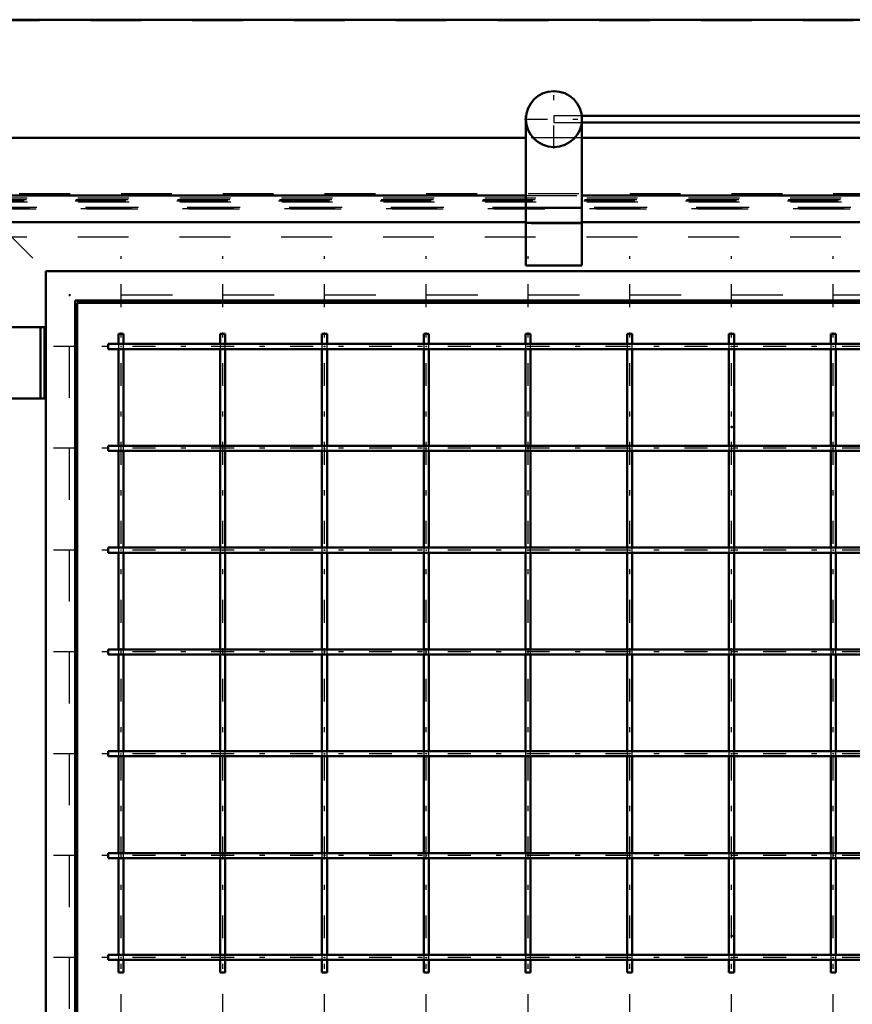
# Model space of a CAD drawing. Header units: millimetres. Extents: x 0 to 420, y 0 to 297.
# Tile 17 of 52: x 106 to 123, y 188 to 207. Entities that reach past the tile are written whole.
import ezdxf

# ---------------------------------------------------------------- set-up
doc = ezdxf.new("R2010")
doc.units = ezdxf.units.MM
doc.linetypes.add('Center', pattern=[1.5, 0.45, -0.5, 0.05, -0.5])
doc.linetypes.add('Dashed', pattern=[2, 1, -1])
for name, color, linetype, lineweight in [('2d ConnectionPoints', 7, 'Continuous', 50), ('AM_0', 7, 'Continuous', 50), ('AM_4', 3, 'Continuous', 25), ('AM_7', 7, 'Center', 25), ('AM_9', 6, 'Dashed', 25)]:
    doc.layers.add(name, color=color, linetype=linetype, lineweight=lineweight)

# ---------------------------------------------------------------- blocks, each defined once
blk = doc.blocks.new('86_FGS300150180135U_0_in_150180C2125Y2N4N_300Op0__1203')
at = {"layer": 'AM_0'}
for p, q in [((116.21, 205.106), (116.207, 205.106)), ((116.207, 205.106), (116.207, 202.17)), ((117.307, 204.979), (117.307, 202.17)), ((117.307, 203.303), (116.207, 203.303)), ((117.307, 203.003), (116.207, 203.003)), ((117.307, 202.17), (116.207, 202.17))]:
    blk.add_line(p, q, dxfattribs=at)
blk.add_circle((116.757, 205.043), 0.55, dxfattribs=at)
at = {"layer": 'AM_7'}
for p, q in [((116.757, 204.465), (116.757, 205.62)), ((116.179, 205.043), (117.334, 205.043))]:
    blk.add_line(p, q, dxfattribs=at)
at = {"layer": 'AM_9'}
for p, q in [((117.307, 205.106), (117.307, 204.979)), ((117.307, 203.286), (116.207, 203.286)), ((117.307, 202.986), (116.207, 202.986))]:
    blk.add_line(p, q, dxfattribs=at)
blk = doc.blocks.new('91_Flat_Glass_Skylight_300150180_13_0_in_150180C2125Y2N4N_300Op0__1203')
at = {"layer": 'AM_0'}
for p, q in [((136.169, 205.106), (117.303, 205.106)), ((117.303, 204.979), (136.168, 204.979))]:
    blk.add_line(p, q, dxfattribs=at)
at = {"layer": 'AM_9'}
for p, q in [((116.757, 205.106), (116.757, 204.979)), ((117.303, 205.106), (116.757, 205.106)), ((116.757, 204.979), (117.303, 204.979))]:
    blk.add_line(p, q, dxfattribs=at)
blk = doc.blocks.new('98_FGS300150180259U_0_in_150180C2125Y2N4N_300Op0__1203')
at = {"layer": 'AM_0'}
for p, q in [((108.198, 200.826), (108.198, 200.626)), ((108.198, 200.826), (108.298, 200.826)), ((108.298, 200.626), (108.298, 200.826)), ((110.198, 200.826), (110.198, 200.626)), ((110.198, 200.826), (110.298, 200.826)), ((110.298, 200.626), (110.298, 200.826)), ((112.198, 200.826), (112.198, 200.626)), ((112.198, 200.826), (112.298, 200.826)), ((112.298, 200.626), (112.298, 200.826)), ((114.198, 200.826), (114.198, 200.626)), ((114.198, 200.826), (114.298, 200.826)), ((114.298, 200.626), (114.298, 200.826)), ((116.198, 200.826), (116.198, 200.626)), ((116.198, 200.826), (116.298, 200.826)), ((116.298, 200.626), (116.298, 200.826)), ((118.198, 200.826), (118.198, 200.626)), ((118.198, 200.826), (118.298, 200.826)), ((118.298, 200.626), (118.298, 200.826)), ((120.198, 200.826), (120.198, 200.626)), ((120.198, 200.826), (120.298, 200.826)), ((120.298, 200.626), (120.298, 200.826)), ((122.198, 200.826), (122.198, 200.626)), ((122.198, 200.826), (122.298, 200.826)), ((122.298, 200.626), (122.298, 200.826)), ((132.498, 200.626), (107.998, 200.626)), ((107.998, 200.526), (107.998, 200.626)), ((107.998, 200.526), (132.498, 200.526)), ((108.198, 200.526), (108.198, 198.626)), ((108.298, 198.626), (108.298, 200.526)), ((110.198, 200.526), (110.198, 198.626)), ((110.298, 198.626), (110.298, 200.526)), ((112.198, 200.526), (112.198, 198.626)), ((112.298, 198.626), (112.298, 200.526)), ((114.198, 200.526), (114.198, 198.626)), ((114.298, 198.626), (114.298, 200.526)), ((116.198, 200.526), (116.198, 198.626)), ((116.298, 198.626), (116.298, 200.526)), ((118.198, 200.526), (118.198, 198.626)), ((118.298, 198.626), (118.298, 200.526)), ((120.198, 200.526), (120.198, 198.626)), ((120.298, 198.626), (120.298, 200.526)), ((122.198, 200.526), (122.198, 198.626)), ((122.298, 198.626), (122.298, 200.526)), ((132.498, 198.626), (107.998, 198.626)), ((107.998, 198.526), (107.998, 198.626)), ((107.998, 198.526), (132.498, 198.526)), ((108.198, 198.526), (108.198, 196.626)), ((108.298, 196.626), (108.298, 198.526)), ((110.198, 198.526), (110.198, 196.626)), ((110.298, 196.626), (110.298, 198.526)), ((112.198, 198.526), (112.198, 196.626)), ((112.298, 196.626), (112.298, 198.526)), ((114.198, 198.526), (114.198, 196.626)), ((114.298, 196.626), (114.298, 198.526)), ((116.198, 198.526), (116.198, 196.626)), ((116.298, 196.626), (116.298, 198.526)), ((118.198, 198.526), (118.198, 196.626)), ((118.298, 196.626), (118.298, 198.526)), ((120.198, 198.526), (120.198, 196.626)), ((120.298, 196.626), (120.298, 198.526)), ((122.198, 198.526), (122.198, 196.626)), ((122.298, 196.626), (122.298, 198.526)), ((132.498, 196.626), (107.998, 196.626)), ((107.998, 196.526), (107.998, 196.626)), ((107.998, 196.526), (132.498, 196.526)), ((108.198, 196.526), (108.198, 194.626)), ((108.298, 194.626), (108.298, 196.526)), ((110.198, 196.526), (110.198, 194.626)), ((110.298, 194.626), (110.298, 196.526)), ((112.198, 196.526), (112.198, 194.626)), ((112.298, 194.626), (112.298, 196.526)), ((114.198, 196.526), (114.198, 194.626)), ((114.298, 194.626), (114.298, 196.526)), ((116.198, 196.526), (116.198, 194.626)), ((116.298, 194.626), (116.298, 196.526)), ((118.198, 196.526), (118.198, 194.626)), ((118.298, 194.626), (118.298, 196.526)), ((120.198, 196.526), (120.198, 194.626)), ((120.298, 194.626), (120.298, 196.526)), ((122.198, 196.526), (122.198, 194.626)), ((122.298, 194.626), (122.298, 196.526)), ((132.498, 194.626), (107.998, 194.626)), ((107.998, 194.526), (107.998, 194.626)), ((107.998, 194.526), (132.498, 194.526)), ((108.198, 194.526), (108.198, 192.626)), ((108.298, 192.626), (108.298, 194.526)), ((110.198, 194.526), (110.198, 192.626)), ((110.298, 192.626), (110.298, 194.526)), ((112.198, 194.526), (112.198, 192.626)), ((112.298, 192.626), (112.298, 194.526)), ((114.198, 194.526), (114.198, 192.626)), ((114.298, 192.626), (114.298, 194.526)), ((116.198, 194.526), (116.198, 192.626)), ((116.298, 192.626), (116.298, 194.526)), ((118.198, 194.526), (118.198, 192.626)), ((118.298, 192.626), (118.298, 194.526)), ((120.198, 194.526), (120.198, 192.626)), ((120.298, 192.626), (120.298, 194.526)), ((122.198, 194.526), (122.198, 192.626)), ((122.298, 192.626), (122.298, 194.526)), ((132.498, 192.626), (107.998, 192.626)), ((107.998, 192.526), (107.998, 192.626)), ((107.998, 192.526), (132.498, 192.526)), ((108.198, 192.526), (108.198, 190.626)), ((108.298, 190.626), (108.298, 192.526)), ((110.198, 192.526), (110.198, 190.626)), ((110.298, 190.626), (110.298, 192.526)), ((112.198, 192.526), (112.198, 190.626)), ((112.298, 190.626), (112.298, 192.526)), ((114.198, 192.526), (114.198, 190.626)), ((114.298, 190.626), (114.298, 192.526)), ((116.198, 192.526), (116.198, 190.626)), ((116.298, 190.626), (116.298, 192.526)), ((118.198, 192.526), (118.198, 190.626)), ((118.298, 190.626), (118.298, 192.526)), ((120.198, 192.526), (120.198, 190.626)), ((120.298, 190.626), (120.298, 192.526)), ((122.198, 192.526), (122.198, 190.626)), ((122.298, 190.626), (122.298, 192.526)), ((132.498, 190.626), (107.998, 190.626)), ((107.998, 190.526), (107.998, 190.626)), ((107.998, 190.526), (132.498, 190.526)), ((108.198, 190.526), (108.198, 188.626)), ((108.298, 188.626), (108.298, 190.526)), ((110.198, 190.526), (110.198, 188.626)), ((110.298, 188.626), (110.298, 190.526)), ((112.198, 190.526), (112.198, 188.626)), ((112.298, 188.626), (112.298, 190.526)), ((114.198, 190.526), (114.198, 188.626)), ((114.298, 188.626), (114.298, 190.526)), ((116.198, 190.526), (116.198, 188.626)), ((116.298, 188.626), (116.298, 190.526)), ((118.198, 190.526), (118.198, 188.626)), ((118.298, 188.626), (118.298, 190.526)), ((120.198, 190.526), (120.198, 188.626)), ((120.298, 188.626), (120.298, 190.526)), ((122.198, 190.526), (122.198, 188.626)), ((122.298, 188.626), (122.298, 190.526)), ((132.498, 188.626), (107.998, 188.626)), ((107.998, 188.526), (107.998, 188.626)), ((107.998, 188.526), (132.498, 188.526)), ((108.198, 188.526), (108.198, 188.276)), ((108.298, 188.276), (108.298, 188.526)), ((110.198, 188.526), (110.198, 188.276)), ((110.298, 188.276), (110.298, 188.526)), ((112.198, 188.526), (112.198, 188.276)), ((112.298, 188.276), (112.298, 188.526)), ((114.198, 188.526), (114.198, 188.276)), ((114.298, 188.276), (114.298, 188.526)), ((116.198, 188.526), (116.198, 188.276)), ((116.298, 188.276), (116.298, 188.526)), ((118.198, 188.526), (118.198, 188.276)), ((118.298, 188.276), (118.298, 188.526)), ((120.198, 188.526), (120.198, 188.276)), ((120.298, 188.276), (120.298, 188.526)), ((122.198, 188.526), (122.198, 188.276)), ((122.298, 188.276), (122.298, 188.526)), ((108.198, 188.276), (108.298, 188.276)), ((110.198, 188.276), (110.298, 188.276)), ((112.198, 188.276), (112.298, 188.276)), ((114.198, 188.276), (114.298, 188.276)), ((116.198, 188.276), (116.298, 188.276)), ((118.198, 188.276), (118.298, 188.276)), ((120.198, 188.276), (120.298, 188.276)), ((122.198, 188.276), (122.298, 188.276))]:
    blk.add_line(p, q, dxfattribs=at)
at = {"layer": 'AM_7'}
for p, q in [((108.248, 168.801), (108.248, 202.351)), ((110.248, 168.801), (110.248, 202.351)), ((112.248, 168.801), (112.248, 202.351)), ((114.248, 168.801), (114.248, 202.351)), ((116.248, 168.801), (116.248, 202.351)), ((118.248, 168.801), (118.248, 202.351)), ((120.248, 168.801), (120.248, 202.351)), ((122.248, 168.801), (122.248, 202.351)), ((133.723, 200.576), (106.773, 200.576)), ((133.723, 198.576), (106.773, 198.576)), ((133.723, 196.576), (106.773, 196.576)), ((133.723, 194.576), (106.773, 194.576)), ((133.723, 192.576), (106.773, 192.576)), ((133.723, 190.576), (106.773, 190.576)), ((133.723, 188.576), (106.773, 188.576))]:
    blk.add_line(p, q, dxfattribs=at)
at = {"layer": 'AM_9'}
for p, q in [((108.198, 200.626), (108.198, 200.526)), ((108.298, 200.526), (108.298, 200.626)), ((110.198, 200.626), (110.198, 200.526)), ((110.298, 200.526), (110.298, 200.626)), ((112.198, 200.626), (112.198, 200.526)), ((112.298, 200.526), (112.298, 200.626)), ((114.198, 200.626), (114.198, 200.526)), ((114.298, 200.526), (114.298, 200.626)), ((116.198, 200.626), (116.198, 200.526)), ((116.298, 200.526), (116.298, 200.626)), ((118.198, 200.626), (118.198, 200.526)), ((118.298, 200.526), (118.298, 200.626)), ((120.198, 200.626), (120.198, 200.526)), ((120.298, 200.526), (120.298, 200.626)), ((122.198, 200.626), (122.198, 200.526)), ((122.298, 200.526), (122.298, 200.626)), ((108.198, 198.626), (108.198, 198.526)), ((108.298, 198.526), (108.298, 198.626)), ((110.198, 198.626), (110.198, 198.526)), ((110.298, 198.526), (110.298, 198.626)), ((112.198, 198.626), (112.198, 198.526)), ((112.298, 198.526), (112.298, 198.626)), ((114.198, 198.626), (114.198, 198.526)), ((114.298, 198.526), (114.298, 198.626)), ((116.198, 198.626), (116.198, 198.526)), ((116.298, 198.526), (116.298, 198.626)), ((118.198, 198.626), (118.198, 198.526)), ((118.298, 198.526), (118.298, 198.626)), ((120.198, 198.626), (120.198, 198.526)), ((120.298, 198.526), (120.298, 198.626)), ((122.198, 198.626), (122.198, 198.526)), ((122.298, 198.526), (122.298, 198.626)), ((108.198, 196.626), (108.198, 196.526)), ((108.298, 196.526), (108.298, 196.626)), ((110.198, 196.626), (110.198, 196.526)), ((110.298, 196.526), (110.298, 196.626)), ((112.198, 196.626), (112.198, 196.526)), ((112.298, 196.526), (112.298, 196.626)), ((114.198, 196.626), (114.198, 196.526)), ((114.298, 196.526), (114.298, 196.626)), ((116.198, 196.626), (116.198, 196.526)), ((116.298, 196.526), (116.298, 196.626)), ((118.198, 196.626), (118.198, 196.526)), ((118.298, 196.526), (118.298, 196.626)), ((120.198, 196.626), (120.198, 196.526)), ((120.298, 196.526), (120.298, 196.626)), ((122.198, 196.626), (122.198, 196.526)), ((122.298, 196.526), (122.298, 196.626)), ((108.198, 194.626), (108.198, 194.526)), ((108.298, 194.526), (108.298, 194.626)), ((110.198, 194.626), (110.198, 194.526)), ((110.298, 194.526), (110.298, 194.626)), ((112.198, 194.626), (112.198, 194.526)), ((112.298, 194.526), (112.298, 194.626)), ((114.198, 194.626), (114.198, 194.526)), ((114.298, 194.526), (114.298, 194.626)), ((116.198, 194.626), (116.198, 194.526)), ((116.298, 194.526), (116.298, 194.626)), ((118.198, 194.626), (118.198, 194.526)), ((118.298, 194.526), (118.298, 194.626)), ((120.198, 194.626), (120.198, 194.526)), ((120.298, 194.526), (120.298, 194.626)), ((122.198, 194.626), (122.198, 194.526)), ((122.298, 194.526), (122.298, 194.626)), ((108.198, 192.626), (108.198, 192.526)), ((108.298, 192.526), (108.298, 192.626)), ((110.198, 192.626), (110.198, 192.526)), ((110.298, 192.526), (110.298, 192.626)), ((112.198, 192.626), (112.198, 192.526)), ((112.298, 192.526), (112.298, 192.626)), ((114.198, 192.626), (114.198, 192.526)), ((114.298, 192.526), (114.298, 192.626)), ((116.198, 192.626), (116.198, 192.526)), ((116.298, 192.526), (116.298, 192.626)), ((118.198, 192.626), (118.198, 192.526)), ((118.298, 192.526), (118.298, 192.626)), ((120.198, 192.626), (120.198, 192.526)), ((120.298, 192.526), (120.298, 192.626)), ((122.198, 192.626), (122.198, 192.526)), ((122.298, 192.526), (122.298, 192.626)), ((108.198, 190.626), (108.198, 190.526)), ((108.298, 190.526), (108.298, 190.626)), ((110.198, 190.626), (110.198, 190.526)), ((110.298, 190.526), (110.298, 190.626)), ((112.198, 190.626), (112.198, 190.526)), ((112.298, 190.526), (112.298, 190.626)), ((114.198, 190.626), (114.198, 190.526)), ((114.298, 190.526), (114.298, 190.626)), ((116.198, 190.626), (116.198, 190.526)), ((116.298, 190.526), (116.298, 190.626)), ((118.198, 190.626), (118.198, 190.526)), ((118.298, 190.526), (118.298, 190.626)), ((120.198, 190.626), (120.198, 190.526)), ((120.298, 190.526), (120.298, 190.626)), ((122.198, 190.626), (122.198, 190.526)), ((122.298, 190.526), (122.298, 190.626)), ((108.198, 188.626), (108.198, 188.526)), ((108.298, 188.526), (108.298, 188.626)), ((110.198, 188.626), (110.198, 188.526)), ((110.298, 188.526), (110.298, 188.626)), ((112.198, 188.626), (112.198, 188.526)), ((112.298, 188.526), (112.298, 188.626)), ((114.198, 188.626), (114.198, 188.526)), ((114.298, 188.526), (114.298, 188.626)), ((116.198, 188.626), (116.198, 188.526)), ((116.298, 188.526), (116.298, 188.626)), ((118.198, 188.626), (118.198, 188.526)), ((118.298, 188.526), (118.298, 188.626)), ((120.198, 188.626), (120.198, 188.526)), ((120.298, 188.526), (120.298, 188.626)), ((122.198, 188.626), (122.198, 188.526)), ((122.298, 188.526), (122.298, 188.626))]:
    blk.add_line(p, q, dxfattribs=at)
for points in [[(108.248, 200.582), (108.246, 200.582), (108.244, 200.581), (108.243, 200.579), (108.242, 200.577), (108.242, 200.575), (108.242, 200.573), (108.244, 200.571), (108.245, 200.57), (108.247, 200.57), (108.249, 200.57), (108.251, 200.571), (108.253, 200.572), (108.254, 200.574), (108.254, 200.576), (108.254, 200.578), (108.253, 200.58), (108.251, 200.581), (108.249, 200.582), (108.248, 200.582)], [(110.242, 200.576), (110.242, 200.578), (110.243, 200.58), (110.245, 200.581), (110.247, 200.582), (110.249, 200.582), (110.251, 200.582), (110.252, 200.58), (110.254, 200.579), (110.254, 200.577), (110.254, 200.575), (110.253, 200.573), (110.252, 200.571), (110.25, 200.57), (110.248, 200.57), (110.246, 200.57), (110.244, 200.571), (110.243, 200.573), (110.242, 200.575), (110.242, 200.576)], [(112.242, 200.576), (112.242, 200.578), (112.243, 200.58), (112.245, 200.581), (112.247, 200.582), (112.249, 200.582), (112.251, 200.582), (112.252, 200.58), (112.254, 200.579), (112.254, 200.577), (112.254, 200.575), (112.253, 200.573), (112.252, 200.571), (112.25, 200.57), (112.248, 200.57), (112.246, 200.57), (112.244, 200.571), (112.243, 200.573), (112.242, 200.575), (112.242, 200.576)], [(114.242, 200.576), (114.242, 200.578), (114.243, 200.58), (114.245, 200.581), (114.247, 200.582), (114.249, 200.582), (114.251, 200.582), (114.252, 200.58), (114.254, 200.579), (114.254, 200.577), (114.254, 200.575), (114.253, 200.573), (114.252, 200.571), (114.25, 200.57), (114.248, 200.57), (114.246, 200.57), (114.244, 200.571), (114.243, 200.573), (114.242, 200.575), (114.242, 200.576)], [(116.242, 200.576), (116.242, 200.578), (116.243, 200.58), (116.245, 200.581), (116.247, 200.582), (116.249, 200.582), (116.251, 200.582), (116.252, 200.58), (116.254, 200.579), (116.254, 200.577), (116.254, 200.575), (116.253, 200.573), (116.252, 200.571), (116.25, 200.57), (116.248, 200.57), (116.246, 200.57), (116.244, 200.571), (116.243, 200.573), (116.242, 200.575), (116.242, 200.576)], [(118.242, 200.576), (118.242, 200.578), (118.243, 200.58), (118.245, 200.581), (118.247, 200.582), (118.249, 200.582), (118.251, 200.582), (118.252, 200.58), (118.254, 200.579), (118.254, 200.577), (118.254, 200.575), (118.253, 200.573), (118.252, 200.571), (118.25, 200.57), (118.248, 200.57), (118.246, 200.57), (118.244, 200.571), (118.243, 200.573), (118.242, 200.575), (118.242, 200.576)], [(120.242, 200.576), (120.242, 200.578), (120.243, 200.58), (120.245, 200.581), (120.247, 200.582), (120.249, 200.582), (120.251, 200.582), (120.252, 200.58), (120.254, 200.579), (120.254, 200.577), (120.254, 200.575), (120.253, 200.573), (120.252, 200.571), (120.25, 200.57), (120.248, 200.57), (120.246, 200.57), (120.244, 200.571), (120.243, 200.573), (120.242, 200.575), (120.242, 200.576)], [(122.242, 200.576), (122.242, 200.578), (122.243, 200.58), (122.245, 200.581), (122.247, 200.582), (122.249, 200.582), (122.251, 200.582), (122.252, 200.58), (122.254, 200.579), (122.254, 200.577), (122.254, 200.575), (122.253, 200.573), (122.252, 200.571), (122.25, 200.57), (122.248, 200.57), (122.246, 200.57), (122.244, 200.571), (122.243, 200.573), (122.242, 200.575), (122.242, 200.576)], [(108.248, 198.582), (108.246, 198.582), (108.244, 198.581), (108.243, 198.579), (108.242, 198.577), (108.242, 198.575), (108.242, 198.573), (108.244, 198.571), (108.245, 198.57), (108.247, 198.57), (108.249, 198.57), (108.251, 198.571), (108.253, 198.572), (108.254, 198.574), (108.254, 198.576), (108.254, 198.578), (108.253, 198.58), (108.251, 198.581), (108.249, 198.582), (108.248, 198.582)], [(110.242, 198.576), (110.242, 198.578), (110.243, 198.58), (110.245, 198.581), (110.247, 198.582), (110.249, 198.582), (110.251, 198.582), (110.252, 198.58), (110.254, 198.579), (110.254, 198.577), (110.254, 198.575), (110.253, 198.573), (110.252, 198.571), (110.25, 198.57), (110.248, 198.57), (110.246, 198.57), (110.244, 198.571), (110.243, 198.573), (110.242, 198.575), (110.242, 198.576)], [(112.242, 198.576), (112.242, 198.578), (112.243, 198.58), (112.245, 198.581), (112.247, 198.582), (112.249, 198.582), (112.251, 198.582), (112.252, 198.58), (112.254, 198.579), (112.254, 198.577), (112.254, 198.575), (112.253, 198.573), (112.252, 198.571), (112.25, 198.57), (112.248, 198.57), (112.246, 198.57), (112.244, 198.571), (112.243, 198.573), (112.242, 198.575), (112.242, 198.576)], [(114.242, 198.576), (114.242, 198.578), (114.243, 198.58), (114.245, 198.581), (114.247, 198.582), (114.249, 198.582), (114.251, 198.582), (114.252, 198.58), (114.254, 198.579), (114.254, 198.577), (114.254, 198.575), (114.253, 198.573), (114.252, 198.571), (114.25, 198.57), (114.248, 198.57), (114.246, 198.57), (114.244, 198.571), (114.243, 198.573), (114.242, 198.575), (114.242, 198.576)], [(116.242, 198.576), (116.242, 198.578), (116.243, 198.58), (116.245, 198.581), (116.247, 198.582), (116.249, 198.582), (116.251, 198.582), (116.252, 198.58), (116.254, 198.579), (116.254, 198.577), (116.254, 198.575), (116.253, 198.573), (116.252, 198.571), (116.25, 198.57), (116.248, 198.57), (116.246, 198.57), (116.244, 198.571), (116.243, 198.573), (116.242, 198.575), (116.242, 198.576)], [(118.242, 198.576), (118.242, 198.578), (118.243, 198.58), (118.245, 198.581), (118.247, 198.582), (118.249, 198.582), (118.251, 198.582), (118.252, 198.58), (118.254, 198.579), (118.254, 198.577), (118.254, 198.575), (118.253, 198.573), (118.252, 198.571), (118.25, 198.57), (118.248, 198.57), (118.246, 198.57), (118.244, 198.571), (118.243, 198.573), (118.242, 198.575), (118.242, 198.576)], [(120.242, 198.576), (120.242, 198.578), (120.243, 198.58), (120.245, 198.581), (120.247, 198.582), (120.249, 198.582), (120.251, 198.582), (120.252, 198.58), (120.254, 198.579), (120.254, 198.577), (120.254, 198.575), (120.253, 198.573), (120.252, 198.571), (120.25, 198.57), (120.248, 198.57), (120.246, 198.57), (120.244, 198.571), (120.243, 198.573), (120.242, 198.575), (120.242, 198.576)], [(122.242, 198.576), (122.242, 198.578), (122.243, 198.58), (122.245, 198.581), (122.247, 198.582), (122.249, 198.582), (122.251, 198.582), (122.252, 198.58), (122.254, 198.579), (122.254, 198.577), (122.254, 198.575), (122.253, 198.573), (122.252, 198.571), (122.25, 198.57), (122.248, 198.57), (122.246, 198.57), (122.244, 198.571), (122.243, 198.573), (122.242, 198.575), (122.242, 198.576)], [(108.248, 196.582), (108.246, 196.582), (108.244, 196.581), (108.243, 196.579), (108.242, 196.577), (108.242, 196.575), (108.242, 196.573), (108.244, 196.571), (108.245, 196.57), (108.247, 196.57), (108.249, 196.57), (108.251, 196.571), (108.253, 196.572), (108.254, 196.574), (108.254, 196.576), (108.254, 196.578), (108.253, 196.58), (108.251, 196.581), (108.249, 196.582), (108.248, 196.582)], [(110.242, 196.576), (110.242, 196.578), (110.243, 196.58), (110.245, 196.581), (110.247, 196.582), (110.249, 196.582), (110.251, 196.582), (110.252, 196.58), (110.254, 196.579), (110.254, 196.577), (110.254, 196.575), (110.253, 196.573), (110.252, 196.571), (110.25, 196.57), (110.248, 196.57), (110.246, 196.57), (110.244, 196.571), (110.243, 196.573), (110.242, 196.575), (110.242, 196.576)], [(112.242, 196.576), (112.242, 196.578), (112.243, 196.58), (112.245, 196.581), (112.247, 196.582), (112.249, 196.582), (112.251, 196.582), (112.252, 196.58), (112.254, 196.579), (112.254, 196.577), (112.254, 196.575), (112.253, 196.573), (112.252, 196.571), (112.25, 196.57), (112.248, 196.57), (112.246, 196.57), (112.244, 196.571), (112.243, 196.573), (112.242, 196.575), (112.242, 196.576)], [(114.242, 196.576), (114.242, 196.578), (114.243, 196.58), (114.245, 196.581), (114.247, 196.582), (114.249, 196.582), (114.251, 196.582), (114.252, 196.58), (114.254, 196.579), (114.254, 196.577), (114.254, 196.575), (114.253, 196.573), (114.252, 196.571), (114.25, 196.57), (114.248, 196.57), (114.246, 196.57), (114.244, 196.571), (114.243, 196.573), (114.242, 196.575), (114.242, 196.576)], [(116.242, 196.576), (116.242, 196.578), (116.243, 196.58), (116.245, 196.581), (116.247, 196.582), (116.249, 196.582), (116.251, 196.582), (116.252, 196.58), (116.254, 196.579), (116.254, 196.577), (116.254, 196.575), (116.253, 196.573), (116.252, 196.571), (116.25, 196.57), (116.248, 196.57), (116.246, 196.57), (116.244, 196.571), (116.243, 196.573), (116.242, 196.575), (116.242, 196.576)], [(118.242, 196.576), (118.242, 196.578), (118.243, 196.58), (118.245, 196.581), (118.247, 196.582), (118.249, 196.582), (118.251, 196.582), (118.252, 196.58), (118.254, 196.579), (118.254, 196.577), (118.254, 196.575), (118.253, 196.573), (118.252, 196.571), (118.25, 196.57), (118.248, 196.57), (118.246, 196.57), (118.244, 196.571), (118.243, 196.573), (118.242, 196.575), (118.242, 196.576)], [(120.242, 196.576), (120.242, 196.578), (120.243, 196.58), (120.245, 196.581), (120.247, 196.582), (120.249, 196.582), (120.251, 196.582), (120.252, 196.58), (120.254, 196.579), (120.254, 196.577), (120.254, 196.575), (120.253, 196.573), (120.252, 196.571), (120.25, 196.57), (120.248, 196.57), (120.246, 196.57), (120.244, 196.571), (120.243, 196.573), (120.242, 196.575), (120.242, 196.576)], [(122.242, 196.576), (122.242, 196.578), (122.243, 196.58), (122.245, 196.581), (122.247, 196.582), (122.249, 196.582), (122.251, 196.582), (122.252, 196.58), (122.254, 196.579), (122.254, 196.577), (122.254, 196.575), (122.253, 196.573), (122.252, 196.571), (122.25, 196.57), (122.248, 196.57), (122.246, 196.57), (122.244, 196.571), (122.243, 196.573), (122.242, 196.575), (122.242, 196.576)], [(108.248, 194.582), (108.246, 194.582), (108.244, 194.581), (108.243, 194.579), (108.242, 194.577), (108.242, 194.575), (108.242, 194.573), (108.244, 194.571), (108.245, 194.57), (108.247, 194.57), (108.249, 194.57), (108.251, 194.571), (108.253, 194.572), (108.254, 194.574), (108.254, 194.576), (108.254, 194.578), (108.253, 194.58), (108.251, 194.581), (108.249, 194.582), (108.248, 194.582)], [(110.242, 194.576), (110.242, 194.578), (110.243, 194.58), (110.245, 194.581), (110.247, 194.582), (110.249, 194.582), (110.251, 194.582), (110.252, 194.58), (110.254, 194.579), (110.254, 194.577), (110.254, 194.575), (110.253, 194.573), (110.252, 194.571), (110.25, 194.57), (110.248, 194.57), (110.246, 194.57), (110.244, 194.571), (110.243, 194.573), (110.242, 194.575), (110.242, 194.576)], [(112.242, 194.576), (112.242, 194.578), (112.243, 194.58), (112.245, 194.581), (112.247, 194.582), (112.249, 194.582), (112.251, 194.582), (112.252, 194.58), (112.254, 194.579), (112.254, 194.577), (112.254, 194.575), (112.253, 194.573), (112.252, 194.571), (112.25, 194.57), (112.248, 194.57), (112.246, 194.57), (112.244, 194.571), (112.243, 194.573), (112.242, 194.575), (112.242, 194.576)], [(114.242, 194.576), (114.242, 194.578), (114.243, 194.58), (114.245, 194.581), (114.247, 194.582), (114.249, 194.582), (114.251, 194.582), (114.252, 194.58), (114.254, 194.579), (114.254, 194.577), (114.254, 194.575), (114.253, 194.573), (114.252, 194.571), (114.25, 194.57), (114.248, 194.57), (114.246, 194.57), (114.244, 194.571), (114.243, 194.573), (114.242, 194.575), (114.242, 194.576)], [(116.242, 194.576), (116.242, 194.578), (116.243, 194.58), (116.245, 194.581), (116.247, 194.582), (116.249, 194.582), (116.251, 194.582), (116.252, 194.58), (116.254, 194.579), (116.254, 194.577), (116.254, 194.575), (116.253, 194.573), (116.252, 194.571), (116.25, 194.57), (116.248, 194.57), (116.246, 194.57), (116.244, 194.571), (116.243, 194.573), (116.242, 194.575), (116.242, 194.576)], [(118.242, 194.576), (118.242, 194.578), (118.243, 194.58), (118.245, 194.581), (118.247, 194.582), (118.249, 194.582), (118.251, 194.582), (118.252, 194.58), (118.254, 194.579), (118.254, 194.577), (118.254, 194.575), (118.253, 194.573), (118.252, 194.571), (118.25, 194.57), (118.248, 194.57), (118.246, 194.57), (118.244, 194.571), (118.243, 194.573), (118.242, 194.575), (118.242, 194.576)], [(120.242, 194.576), (120.242, 194.578), (120.243, 194.58), (120.245, 194.581), (120.247, 194.582), (120.249, 194.582), (120.251, 194.582), (120.252, 194.58), (120.254, 194.579), (120.254, 194.577), (120.254, 194.575), (120.253, 194.573), (120.252, 194.571), (120.25, 194.57), (120.248, 194.57), (120.246, 194.57), (120.244, 194.571), (120.243, 194.573), (120.242, 194.575), (120.242, 194.576)], [(122.242, 194.576), (122.242, 194.578), (122.243, 194.58), (122.245, 194.581), (122.247, 194.582), (122.249, 194.582), (122.251, 194.582), (122.252, 194.58), (122.254, 194.579), (122.254, 194.577), (122.254, 194.575), (122.253, 194.573), (122.252, 194.571), (122.25, 194.57), (122.248, 194.57), (122.246, 194.57), (122.244, 194.571), (122.243, 194.573), (122.242, 194.575), (122.242, 194.576)], [(108.248, 192.582), (108.246, 192.582), (108.244, 192.581), (108.243, 192.579), (108.242, 192.577), (108.242, 192.575), (108.242, 192.573), (108.244, 192.571), (108.245, 192.57), (108.247, 192.57), (108.249, 192.57), (108.251, 192.571), (108.253, 192.572), (108.254, 192.574), (108.254, 192.576), (108.254, 192.578), (108.253, 192.58), (108.251, 192.581), (108.249, 192.582), (108.248, 192.582)], [(110.242, 192.576), (110.242, 192.578), (110.243, 192.58), (110.245, 192.581), (110.247, 192.582), (110.249, 192.582), (110.251, 192.582), (110.252, 192.58), (110.254, 192.579), (110.254, 192.577), (110.254, 192.575), (110.253, 192.573), (110.252, 192.571), (110.25, 192.57), (110.248, 192.57), (110.246, 192.57), (110.244, 192.571), (110.243, 192.573), (110.242, 192.575), (110.242, 192.576)], [(112.242, 192.576), (112.242, 192.578), (112.243, 192.58), (112.245, 192.581), (112.247, 192.582), (112.249, 192.582), (112.251, 192.582), (112.252, 192.58), (112.254, 192.579), (112.254, 192.577), (112.254, 192.575), (112.253, 192.573), (112.252, 192.571), (112.25, 192.57), (112.248, 192.57), (112.246, 192.57), (112.244, 192.571), (112.243, 192.573), (112.242, 192.575), (112.242, 192.576)], [(114.242, 192.576), (114.242, 192.578), (114.243, 192.58), (114.245, 192.581), (114.247, 192.582), (114.249, 192.582), (114.251, 192.582), (114.252, 192.58), (114.254, 192.579), (114.254, 192.577), (114.254, 192.575), (114.253, 192.573), (114.252, 192.571), (114.25, 192.57), (114.248, 192.57), (114.246, 192.57), (114.244, 192.571), (114.243, 192.573), (114.242, 192.575), (114.242, 192.576)], [(116.242, 192.576), (116.242, 192.578), (116.243, 192.58), (116.245, 192.581), (116.247, 192.582), (116.249, 192.582), (116.251, 192.582), (116.252, 192.58), (116.254, 192.579), (116.254, 192.577), (116.254, 192.575), (116.253, 192.573), (116.252, 192.571), (116.25, 192.57), (116.248, 192.57), (116.246, 192.57), (116.244, 192.571), (116.243, 192.573), (116.242, 192.575), (116.242, 192.576)], [(118.242, 192.576), (118.242, 192.578), (118.243, 192.58), (118.245, 192.581), (118.247, 192.582), (118.249, 192.582), (118.251, 192.582), (118.252, 192.58), (118.254, 192.579), (118.254, 192.577), (118.254, 192.575), (118.253, 192.573), (118.252, 192.571), (118.25, 192.57), (118.248, 192.57), (118.246, 192.57), (118.244, 192.571), (118.243, 192.573), (118.242, 192.575), (118.242, 192.576)], [(120.242, 192.576), (120.242, 192.578), (120.243, 192.58), (120.245, 192.581), (120.247, 192.582), (120.249, 192.582), (120.251, 192.582), (120.252, 192.58), (120.254, 192.579), (120.254, 192.577), (120.254, 192.575), (120.253, 192.573), (120.252, 192.571), (120.25, 192.57), (120.248, 192.57), (120.246, 192.57), (120.244, 192.571), (120.243, 192.573), (120.242, 192.575), (120.242, 192.576)], [(122.242, 192.576), (122.242, 192.578), (122.243, 192.58), (122.245, 192.581), (122.247, 192.582), (122.249, 192.582), (122.251, 192.582), (122.252, 192.58), (122.254, 192.579), (122.254, 192.577), (122.254, 192.575), (122.253, 192.573), (122.252, 192.571), (122.25, 192.57), (122.248, 192.57), (122.246, 192.57), (122.244, 192.571), (122.243, 192.573), (122.242, 192.575), (122.242, 192.576)], [(108.248, 190.582), (108.246, 190.582), (108.244, 190.581), (108.243, 190.579), (108.242, 190.577), (108.242, 190.575), (108.242, 190.573), (108.244, 190.571), (108.245, 190.57), (108.247, 190.57), (108.249, 190.57), (108.251, 190.571), (108.253, 190.572), (108.254, 190.574), (108.254, 190.576), (108.254, 190.578), (108.253, 190.58), (108.251, 190.581), (108.249, 190.582), (108.248, 190.582)], [(110.242, 190.576), (110.242, 190.578), (110.243, 190.58), (110.245, 190.581), (110.247, 190.582), (110.249, 190.582), (110.251, 190.582), (110.252, 190.58), (110.254, 190.579), (110.254, 190.577), (110.254, 190.575), (110.253, 190.573), (110.252, 190.571), (110.25, 190.57), (110.248, 190.57), (110.246, 190.57), (110.244, 190.571), (110.243, 190.573), (110.242, 190.575), (110.242, 190.576)], [(112.242, 190.576), (112.242, 190.578), (112.243, 190.58), (112.245, 190.581), (112.247, 190.582), (112.249, 190.582), (112.251, 190.582), (112.252, 190.58), (112.254, 190.579), (112.254, 190.577), (112.254, 190.575), (112.253, 190.573), (112.252, 190.571), (112.25, 190.57), (112.248, 190.57), (112.246, 190.57), (112.244, 190.571), (112.243, 190.573), (112.242, 190.575), (112.242, 190.576)], [(114.242, 190.576), (114.242, 190.578), (114.243, 190.58), (114.245, 190.581), (114.247, 190.582), (114.249, 190.582), (114.251, 190.582), (114.252, 190.58), (114.254, 190.579), (114.254, 190.577), (114.254, 190.575), (114.253, 190.573), (114.252, 190.571), (114.25, 190.57), (114.248, 190.57), (114.246, 190.57), (114.244, 190.571), (114.243, 190.573), (114.242, 190.575), (114.242, 190.576)], [(116.242, 190.576), (116.242, 190.578), (116.243, 190.58), (116.245, 190.581), (116.247, 190.582), (116.249, 190.582), (116.251, 190.582), (116.252, 190.58), (116.254, 190.579), (116.254, 190.577), (116.254, 190.575), (116.253, 190.573), (116.252, 190.571), (116.25, 190.57), (116.248, 190.57), (116.246, 190.57), (116.244, 190.571), (116.243, 190.573), (116.242, 190.575), (116.242, 190.576)], [(118.242, 190.576), (118.242, 190.578), (118.243, 190.58), (118.245, 190.581), (118.247, 190.582), (118.249, 190.582), (118.251, 190.582), (118.252, 190.58), (118.254, 190.579), (118.254, 190.577), (118.254, 190.575), (118.253, 190.573), (118.252, 190.571), (118.25, 190.57), (118.248, 190.57), (118.246, 190.57), (118.244, 190.571), (118.243, 190.573), (118.242, 190.575), (118.242, 190.576)], [(120.242, 190.576), (120.242, 190.578), (120.243, 190.58), (120.245, 190.581), (120.247, 190.582), (120.249, 190.582), (120.251, 190.582), (120.252, 190.58), (120.254, 190.579), (120.254, 190.577), (120.254, 190.575), (120.253, 190.573), (120.252, 190.571), (120.25, 190.57), (120.248, 190.57), (120.246, 190.57), (120.244, 190.571), (120.243, 190.573), (120.242, 190.575), (120.242, 190.576)], [(122.242, 190.576), (122.242, 190.578), (122.243, 190.58), (122.245, 190.581), (122.247, 190.582), (122.249, 190.582), (122.251, 190.582), (122.252, 190.58), (122.254, 190.579), (122.254, 190.577), (122.254, 190.575), (122.253, 190.573), (122.252, 190.571), (122.25, 190.57), (122.248, 190.57), (122.246, 190.57), (122.244, 190.571), (122.243, 190.573), (122.242, 190.575), (122.242, 190.576)], [(108.248, 188.582), (108.246, 188.582), (108.244, 188.581), (108.243, 188.579), (108.242, 188.577), (108.242, 188.575), (108.242, 188.573), (108.244, 188.571), (108.245, 188.57), (108.247, 188.57), (108.249, 188.57), (108.251, 188.571), (108.253, 188.572), (108.254, 188.574), (108.254, 188.576), (108.254, 188.578), (108.253, 188.58), (108.251, 188.581), (108.249, 188.582), (108.248, 188.582)], [(110.242, 188.576), (110.242, 188.578), (110.243, 188.58), (110.245, 188.581), (110.247, 188.582), (110.249, 188.582), (110.251, 188.582), (110.252, 188.58), (110.254, 188.579), (110.254, 188.577), (110.254, 188.575), (110.253, 188.573), (110.252, 188.571), (110.25, 188.57), (110.248, 188.57), (110.246, 188.57), (110.244, 188.571), (110.243, 188.573), (110.242, 188.575), (110.242, 188.576)], [(112.242, 188.576), (112.242, 188.578), (112.243, 188.58), (112.245, 188.581), (112.247, 188.582), (112.249, 188.582), (112.251, 188.582), (112.252, 188.58), (112.254, 188.579), (112.254, 188.577), (112.254, 188.575), (112.253, 188.573), (112.252, 188.571), (112.25, 188.57), (112.248, 188.57), (112.246, 188.57), (112.244, 188.571), (112.243, 188.573), (112.242, 188.575), (112.242, 188.576)], [(114.242, 188.576), (114.242, 188.578), (114.243, 188.58), (114.245, 188.581), (114.247, 188.582), (114.249, 188.582), (114.251, 188.582), (114.252, 188.58), (114.254, 188.579), (114.254, 188.577), (114.254, 188.575), (114.253, 188.573), (114.252, 188.571), (114.25, 188.57), (114.248, 188.57), (114.246, 188.57), (114.244, 188.571), (114.243, 188.573), (114.242, 188.575), (114.242, 188.576)], [(116.242, 188.576), (116.242, 188.578), (116.243, 188.58), (116.245, 188.581), (116.247, 188.582), (116.249, 188.582), (116.251, 188.582), (116.252, 188.58), (116.254, 188.579), (116.254, 188.577), (116.254, 188.575), (116.253, 188.573), (116.252, 188.571), (116.25, 188.57), (116.248, 188.57), (116.246, 188.57), (116.244, 188.571), (116.243, 188.573), (116.242, 188.575), (116.242, 188.576)], [(118.242, 188.576), (118.242, 188.578), (118.243, 188.58), (118.245, 188.581), (118.247, 188.582), (118.249, 188.582), (118.251, 188.582), (118.252, 188.58), (118.254, 188.579), (118.254, 188.577), (118.254, 188.575), (118.253, 188.573), (118.252, 188.571), (118.25, 188.57), (118.248, 188.57), (118.246, 188.57), (118.244, 188.571), (118.243, 188.573), (118.242, 188.575), (118.242, 188.576)], [(120.242, 188.576), (120.242, 188.578), (120.243, 188.58), (120.245, 188.581), (120.247, 188.582), (120.249, 188.582), (120.251, 188.582), (120.252, 188.58), (120.254, 188.579), (120.254, 188.577), (120.254, 188.575), (120.253, 188.573), (120.252, 188.571), (120.25, 188.57), (120.248, 188.57), (120.246, 188.57), (120.244, 188.571), (120.243, 188.573), (120.242, 188.575), (120.242, 188.576)], [(122.242, 188.576), (122.242, 188.578), (122.243, 188.58), (122.245, 188.581), (122.247, 188.582), (122.249, 188.582), (122.251, 188.582), (122.252, 188.58), (122.254, 188.579), (122.254, 188.577), (122.254, 188.575), (122.253, 188.573), (122.252, 188.571), (122.25, 188.57), (122.248, 188.57), (122.246, 188.57), (122.244, 188.571), (122.243, 188.573), (122.242, 188.575), (122.242, 188.576)]]:
    blk.add_lwpolyline(points, dxfattribs=at)
blk = doc.blocks.new('100_FGS300150180223U_0_in_150180C2125Y2N4N_300Op0__1203')
at = {"layer": 'AM_0'}
for p, q in [((105.28, 203.544), (116.207, 203.544)), ((117.307, 203.544), (132.378, 203.544)), ((105.808, 203.016), (116.207, 203.016)), ((117.307, 203.016), (132.378, 203.016)), ((106.768, 202.056), (133.728, 202.056)), ((106.768, 202.056), (106.768, 186.936)), ((107.344, 201.48), (107.344, 186.936)), ((107.344, 201.48), (133.152, 201.48)), ((107.388, 201.436), (133.108, 201.436)), ((107.388, 201.436), (107.388, 186.936)), ((105.558, 200.956), (106.748, 200.956)), ((106.668, 199.556), (106.668, 200.956)), ((106.746, 199.556), (106.746, 200.956)), ((106.748, 199.556), (106.748, 200.956)), ((105.558, 199.556), (106.748, 199.556))]:
    blk.add_line(p, q, dxfattribs=at)
at = {"layer": 'AM_9'}
for p, q in [((105.402, 203.494), (135.094, 203.494)), ((116.207, 203.544), (117.307, 203.544)), ((105.345, 203.437), (135.151, 203.437)), ((105.361, 203.463), (135.135, 203.463)), ((105.389, 203.466), (135.107, 203.466)), ((105.407, 203.417), (135.089, 203.417)), ((105.459, 203.286), (135.037, 203.286)), ((105.55, 203.311), (134.946, 203.311)), ((105.578, 203.282), (134.918, 203.282)), ((105.592, 203.31), (134.904, 203.31)), ((116.207, 203.016), (117.307, 203.016))]:
    blk.add_line(p, q, dxfattribs=at)
blk = doc.blocks.new('101_FGS30015018025101U_0_in_150180C2125Y2N4N_300Op0__1203')
at = {"layer": 'AM_0'}
for p, q in [((138.668, 206.996), (101.828, 206.996)), ((116.207, 204.677), (104.147, 204.677)), ((134.599, 204.677), (117.307, 204.677))]:
    blk.add_line(p, q, dxfattribs=at)
at = {"layer": 'AM_4'}
blk.add_line((138.65, 206.978), (101.846, 206.978), dxfattribs=at)
at = {"layer": 'AM_9'}
for p, q in [((138.648, 206.976), (101.848, 206.976)), ((117.307, 204.677), (116.207, 204.677)), ((135.248, 203.576), (105.248, 203.576)), ((105.808, 203.016), (107.237, 201.587)), ((134.398, 202.726), (106.098, 202.726)), ((107.237, 169.565), (107.237, 201.587)), ((133.259, 201.587), (107.237, 201.587))]:
    blk.add_line(p, q, dxfattribs=at)

msp = doc.modelspace()

# ---------------------------------------------------------------- linework, layer by layer
at = {"layer": '2d ConnectionPoints'}
for p in [(120.248, 198.996), (120.248, 188.996)]:
    msp.add_point(p, dxfattribs=at)

# ---------------------------------------------------------------- block references
for name in ['101_FGS30015018025101U_0_in_150180C2125Y2N4N_300Op0__1203', '86_FGS300150180135U_0_in_150180C2125Y2N4N_300Op0__1203', '91_Flat_Glass_Skylight_300150180_13_0_in_150180C2125Y2N4N_300Op0__1203', '100_FGS300150180223U_0_in_150180C2125Y2N4N_300Op0__1203', '98_FGS300150180259U_0_in_150180C2125Y2N4N_300Op0__1203']:
    msp.add_blockref(name, (0, 0))

doc.saveas('drawing.dxf')
